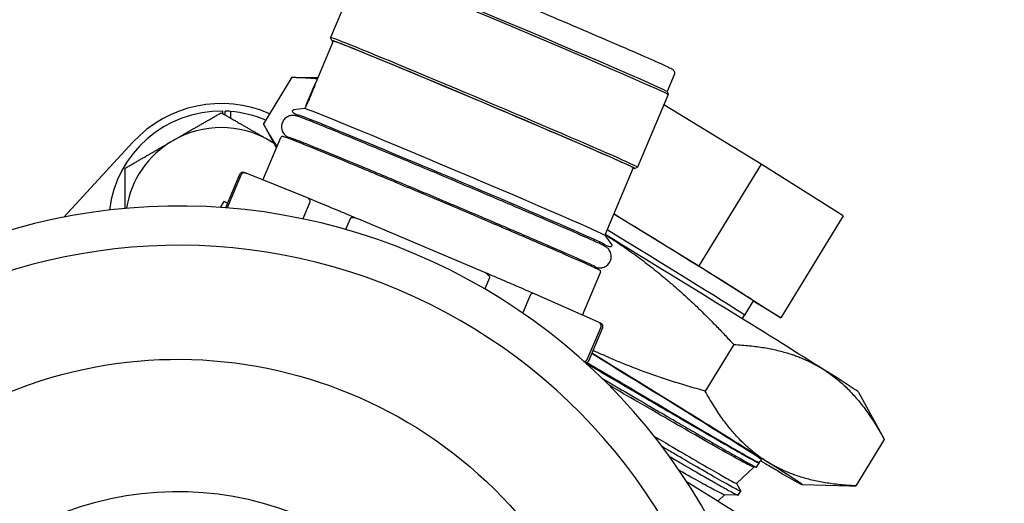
# Model space of a CAD drawing. Header units: inches. Extents: x 24 to 1128, y -94 to 748.
# Tile 55 of 256: x 317.07 to 319.63, y 209.21 to 210.47. Entities that reach past the tile are written whole.
import ezdxf

# ---------------------------------------------------------------- set-up
doc = ezdxf.new("R2010")
doc.units = ezdxf.units.IN
doc.header["$LTSCALE"] = 32
doc.header["$MEASUREMENT"] = 0
doc.layers.add('Visible (ANSI)', color=7, linetype='Continuous', lineweight=30)

msp = doc.modelspace()

# ---------------------------------------------------------------- linework, layer by layer
at = {"layer": 'Visible (ANSI)'}
for p, q in [((317.96236, 210.61139), (317.8827, 210.42281)), ((317.88947, 210.41354), (317.84412, 210.30619)), ((317.88584, 210.41503), (317.8827, 210.42277)), ((317.78217, 210.31937), (317.70826, 210.19848)), ((317.84904, 210.31785), (317.7985, 210.31913)), ((318.77547, 210.3256), (318.7571, 210.2821)), ((318.75709, 210.28212), (318.76023, 210.27439)), ((318.76023, 210.27434), (318.68057, 210.08576)), ((317.60273, 210.22499), (317.60273, 210.2316)), ((317.60847, 210.22167), (317.60847, 210.23146)), ((317.62223, 210.23068), (317.62223, 210.21373)), ((317.81544, 210.23813), (317.78612, 210.23448)), ((319.00142, 210.09351), (318.74904, 210.24784)), ((317.79732, 210.21791), (317.79867, 210.22112)), ((317.74229, 210.13596), (317.7084, 210.19822)), ((317.36918, 210.15068), (317.1893, 209.95596)), ((317.70692, 210.05223), (317.75378, 210.16316)), ((317.77308, 210.16053), (317.77417, 210.16312)), ((318.6692, 210.08415), (318.5951, 209.90873)), ((318.67279, 210.08259), (318.68053, 210.08573)), ((319.00142, 210.09351), (318.8397, 209.82904)), ((319.21463, 209.95901), (319.00142, 210.09351)), ((317.61057, 209.98097), (317.64701, 210.06723)), ((317.6504, 210.06644), (317.61396, 209.98018)), ((317.8223, 210.0059), (317.66321, 210.06978)), ((317.60492, 209.99687), (317.59536, 209.98123)), ((317.82898, 209.99473), (317.81076, 209.95159)), ((317.93335, 209.95137), (317.92184, 209.92414)), ((318.27927, 209.81384), (317.9562, 209.95027)), ((318.61856, 209.96427), (318.8397, 209.82904)), ((319.21463, 209.95901), (319.05292, 209.69454)), ((318.59506, 209.90879), (318.61288, 209.88523)), ((318.59319, 209.8817), (318.59454, 209.88491)), ((318.56895, 209.82432), (318.57004, 209.82691)), ((318.8397, 209.82904), (319.05292, 209.69454)), ((318.296, 209.79823), (318.28379, 209.76932)), ((318.53744, 209.70143), (318.58429, 209.81232)), ((318.40142, 209.753), (318.38194, 209.70688)), ((318.57852, 209.68326), (318.41453, 209.7558)), ((318.98114, 209.73846), (318.95828, 209.70108)), ((319.05292, 209.69454), (318.98053, 209.73746)), ((318.95227, 209.69191), (318.95828, 209.70108)), ((318.5855, 209.67156), (318.54906, 209.5853)), ((318.55351, 209.58264), (318.58995, 209.6689)), ((318.93029, 209.62479), (318.85637, 209.50391)), ((319.25468, 209.50097), (319.32124, 209.37868)), ((319.32138, 209.37841), (319.24746, 209.25753)), ((318.93782, 209.26408), (318.98237, 209.30643)), ((318.98961, 209.30625), (318.9821, 209.30643)), ((318.98985, 209.30632), (318.99654, 209.31653)), ((318.99534, 209.31876), (319.00239, 209.32547)), ((318.9954, 209.31881), (318.9965, 209.31678)), ((318.93789, 209.26413), (318.94883, 209.24402)), ((319.10787, 209.26088), (319.23114, 209.25777)), ((318.88897, 209.21762), (318.90656, 209.23435)), ((318.94194, 209.23347), (318.90628, 209.23436)), ((318.94218, 209.23354), (318.94887, 209.24376))]:
    msp.add_line(p, q, dxfattribs=at)
msp.add_circle((310.67052, 204.18862), 23.75, dxfattribs=at)
for radius, start, end in [(0.293, 89.2171, 172.99954), (0.3125, 66.30007, 137.26789), (0.293, 85.39898, 88.09305), (0.293, 66.81901, 85.39898), (0.25, 60, 120), (0.25, 120, 170.74784), (0.25, 56.70521, 60)]:
    msp.add_arc((317.59872, 209.93862), radius, start, end, dxfattribs=at)
for centre, major_axis, ratio, start_param, end_param in [((318.3613, 210.44287), (0.39894, -0.16853), 0.0100006, 0, 3.1415926), ((318.3636, 210.44831), (0.3935, -0.16623), 0.0100006, 0.0100012, 3.1315914), ((318.27934, 210.24885), (-0.3935, 0.16623), 0.0100006, 3.0057193, 6.4190586), ((318.28163, 210.25429), (-0.39894, 0.16853), 0.0100006, 3.1315914, 6.2931865), ((318.27934, 210.24885), (-0.38987, 0.1647), 0.0100006, 3.1415926, 6.2831853), ((317.82977, 210.27203), (-0.01408, -0.03335), 0.0129638, 3.2357237, 6.1611203), ((318.20522, 210.07339), (0.38987, -0.1647), 0.0100006, 0.0173232, 3.1242694), ((318.19661, 210.05302), (-0.39794, 0.1681), 0.0100006, 3.1415926, 6.2831853), ((318.17211, 209.99501), (-0.39794, 0.1681), 0.0100006, 6.0077249, 6.2831853), ((317.489, 208.41214), (1.36953, 0.77343), 0.999866, 5.9132072, 7.9673071), ((318.35995, 209.53518), (-0.75503, 0.46169), 0.0079635, 6.1228748, 6.2831853), ((317.48754, 208.41472), (1.27849, 0.72201), 0.999866, 5.9748062, 7.9057081), ((318.61948, 209.95961), (0.36166, -0.22115), 0.0079635, 0, 1.5783355), ((318.59662, 209.92222), (0.36166, -0.22115), 0.0079635, 6.2829364, 7.8459924), ((318.58818, 209.90842), (0.66652, -0.40756), 0.0079635, 0.5379054, 1.5638969), ((318.17211, 209.99501), (0.39794, -0.1681), 0.0100006, 0, 0.2754604), ((318.44146, 209.66848), (0.56094, -0.343), 0.0079635, 6.2810514, 7.6434824), ((318.44146, 209.66848), (0.66652, -0.40756), 0.0079635, 0.5379054, 1.3942225), ((318.58818, 209.90842), (0.66652, -0.40756), 0.0079635, 0.0137941, 0.5379054), ((318.44146, 209.66848), (0.66652, -0.40756), 0.0079635, 5.7104939, 5.7738932), ((318.44146, 209.66848), (0.66652, -0.40756), 0.0079635, 5.7738932, 6.8210907), ((318.35995, 209.53518), (0.75503, -0.46169), 0.0079635, 0, 0.9385427)]:
    msp.add_ellipse(centre, major_axis=major_axis, ratio=ratio, start_param=start_param, end_param=end_param, dxfattribs=at)
for centre, major_axis in [((317.48628, 208.41697), (-1.0183, -0.57507)), ((317.48591, 208.41761), (-0.71885, -0.40596))]:
    msp.add_ellipse(centre, major_axis=major_axis, ratio=0.999866, dxfattribs=at)
for points, knots in [([(317.98848, 210.65805), (317.98901, 210.65929), (317.98975, 210.66042), (317.99142, 210.6623), (317.99235, 210.66302), (317.9942, 210.66416), (317.99508, 210.66451), (317.99671, 210.66503), (317.99739, 210.66514), (317.99872, 210.66531), (317.99926, 210.66532), (318.00051, 210.6653), (318.001, 210.66523), (318.00269, 210.66498), (318.00326, 210.6648), (318.00916, 210.66313), (318.0181, 210.65965), (318.04982, 210.64714), (318.07204, 210.63818), (318.12633, 210.61597), (318.15831, 210.60277), (318.22891, 210.57344), (318.26751, 210.55731), (318.34743, 210.52375), (318.38874, 210.50632), (318.4699, 210.47193), (318.50974, 210.45498), (318.58392, 210.42324), (318.61825, 210.40847), (318.67794, 210.3826), (318.70329, 210.3715), (318.74251, 210.35409), (318.75625, 210.34783), (318.76594, 210.3431), (318.76756, 210.34228), (318.76962, 210.34113), (318.77019, 210.34081), (318.77157, 210.33984), (318.77208, 210.33953), (318.7734, 210.33813), (318.77371, 210.33779), (318.77452, 210.33668), (318.7751, 210.33585), (318.77601, 210.33343), (318.77637, 210.33211), (318.77643, 210.32914), (318.77623, 210.32762), (318.77563, 210.32597), (318.77555, 210.32578), (318.77547, 210.3256)], [4.7253538, 4.7253538, 4.7253538, 4.7253538, 4.7287448, 4.7287448, 4.7324651, 4.7324651, 4.7370181, 4.7370181, 4.7425617, 4.7425617, 4.7500827, 4.7500827, 4.7637703, 4.7637703, 4.8059261, 4.8059261, 5.1200853, 5.1200853, 5.4430676, 5.4430676, 5.7635693, 5.7635693, 6.0837483, 6.0837483, 6.40385, 6.40385, 6.7239437, 6.7239437, 7.0440853, 7.0440853, 7.3644231, 7.3644231, 7.6858667, 7.6858667, 7.7764066, 7.7764066, 7.8216765, 7.8216765, 7.8443115, 7.8443115, 7.8500463, 7.8500463, 7.8574111, 7.8574111, 7.8624933, 7.8624933, 7.8664278, 7.8664278, 7.8669464, 7.8669464, 7.8669464, 7.8669464]), ([(317.84411, 210.30618), (317.84395, 210.3058), (317.84368, 210.30507), (317.84265, 210.30223), (317.8417, 210.29955), (317.83944, 210.29337), (317.83799, 210.28945), (317.83466, 210.2809), (317.83278, 210.27626), (317.83096, 210.27194), (317.82913, 210.26761), (317.82711, 210.26301), (317.82326, 210.25459), (317.82145, 210.25076), (317.81853, 210.24472), (317.81724, 210.24209), (317.8159, 210.23931), (317.81556, 210.23858), (317.81536, 210.23812)], [-0.1295333, -0.1295333, -0.1295333, -0.1295333, -0.10741588, -0.10741588, -0.07161064, -0.07161064, -0.03580532, -0.03580532, 0, 0, 0, 0.03580532, 0.03580532, 0.07161064, 0.07161064, 0.10741588, 0.10741588, 0.12805241, 0.12805241, 0.12805241, 0.12805241]), ([(317.79823, 210.22007), (317.79358, 210.22224), (317.79011, 210.22392), (317.78526, 210.22643), (317.781, 210.23385), (317.78612, 210.23448)], [4.46540773, 4.46540773, 4.46540773, 4.46540773, 4.59867898, 4.59867898, 4.74267699, 4.74267699, 4.74267699, 4.74267699]), ([(318.19159, 210.05557), (318.14898, 210.07356), (318.10643, 210.09145), (318.02576, 210.1252), (317.98765, 210.14106), (317.91967, 210.16916), (317.88983, 210.1814), (317.84132, 210.20105), (317.82277, 210.20843), (317.8041, 210.21554), (317.79973, 210.21717), (317.79489, 210.21869), (317.794, 210.21896), (317.79208, 210.21944), (317.79131, 210.21962), (317.78941, 210.21995), (317.78856, 210.22009), (317.78668, 210.22024), (317.78598, 210.22028), (317.78378, 210.2203), (317.78209, 210.22029), (317.77732, 210.21942), (317.77453, 210.2188), (317.76807, 210.21535), (317.76483, 210.21309), (317.75987, 210.20709), (317.75807, 210.20402), (317.7558, 210.19778), (317.75526, 210.19467), (317.75502, 210.1887), (317.75541, 210.18594), (317.7567, 210.18068), (317.75768, 210.17851), (317.75979, 210.17453), (317.76088, 210.17309), (317.76286, 210.17066), (317.7637, 210.16982), (317.76532, 210.16828), (317.76601, 210.16772), (317.76759, 210.16647), (317.76827, 210.16601), (317.77047, 210.16456), (317.77139, 210.16407), (317.77292, 210.16324), (317.77345, 210.16296), (317.77399, 210.16268)], [0, 0, 0, 0, 0.3202183, 0.3202183, 0.6405045, 0.6405045, 0.9611018, 0.9611018, 1.2831809, 1.2831809, 1.4543646, 1.4543646, 1.4936345, 1.4936345, 1.5148808, 1.5148808, 1.5274875, 1.5274875, 1.5335016, 1.5335016, 1.5425671, 1.5425671, 1.5497436, 1.5497436, 1.5548369, 1.5548369, 1.5583526, 1.5583526, 1.5615955, 1.5615955, 1.5652716, 1.5652716, 1.5701154, 1.5701154, 1.5766726, 1.5766726, 1.5843847, 1.5843847, 1.59434, 1.59434, 1.6114631, 1.6114631, 1.6585961, 1.6585961, 1.6834992, 1.6834992, 1.6834992, 1.6834992]), ([(318.58429, 209.81232), (318.58454, 209.81291), (318.58462, 209.81354), (318.58457, 209.81464), (318.58443, 209.81508), (318.58409, 209.81589), (318.58389, 209.81617), (318.58333, 209.81689), (318.58309, 209.81705), (318.58115, 209.81857), (318.57934, 209.81934), (318.56729, 209.8252), (318.55176, 209.83226), (318.50816, 209.8516), (318.48045, 209.86371), (318.4155, 209.89184), (318.37827, 209.90785), (318.29804, 209.94217), (318.25504, 209.96046), (318.16764, 209.99748), (318.12325, 210.0162), (318.03755, 210.05217), (317.99626, 210.06942), (317.92096, 210.10069), (317.88696, 210.11471), (317.82969, 210.13812), (317.80643, 210.1475), (317.77295, 210.16068), (317.76332, 210.16435), (317.75893, 210.16545), (317.7586, 210.16554), (317.7578, 210.16562), (317.7575, 210.16566), (317.75658, 210.16552), (317.75619, 210.16544), (317.75519, 210.16493), (317.75457, 210.1645), (317.75398, 210.16358), (317.75387, 210.16338), (317.75378, 210.16316)], [4.6994242, 4.6994242, 4.6994242, 4.6994242, 4.7042346, 4.7042346, 4.7095709, 4.7095709, 4.7174019, 4.7174019, 4.7364215, 4.7364215, 4.8858044, 4.8858044, 5.2146724, 5.2146724, 5.5350865, 5.5350865, 5.8551867, 5.8551867, 6.1752294, 6.1752294, 6.4952583, 6.4952583, 6.8152902, 6.8152902, 7.1353474, 7.1353474, 7.4555106, 7.4555106, 7.776497, 7.776497, 7.8087569, 7.8087569, 7.8248869, 7.8248869, 7.8325334, 7.8325334, 7.839264, 7.839264, 7.8410168, 7.8410168, 7.8410168, 7.8410168]), ([(318.5555, 209.83433), (318.54516, 209.83913), (318.52871, 209.84651), (318.48443, 209.86603), (318.45594, 209.87844), (318.39024, 209.90682), (318.35299, 209.9228), (318.27359, 209.9567), (318.23144, 209.9746), (318.14653, 210.01051), (318.10379, 210.0285), (318.02207, 210.06275), (317.98309, 210.079), (317.91288, 210.10809), (317.88165, 210.12093), (317.83019, 210.14188), (317.80991, 210.15), (317.79382, 210.15625), (317.79162, 210.1571), (317.78963, 210.15786)], [4.9748846, 4.9748846, 4.9748846, 4.9748846, 5.2752823, 5.2752823, 5.592995, 5.592995, 5.9123538, 5.9123538, 6.2320558, 6.2320558, 6.5518368, 6.5518368, 6.8715717, 6.8715717, 7.1910584, 7.1910584, 7.5094564, 7.5094564, 7.5655565, 7.5655565, 7.5655565, 7.5655565]), ([(317.66253, 210.07004), (317.66176, 210.0703), (317.66106, 210.07054), (317.65977, 210.07097), (317.65918, 210.07115), (317.6581, 210.07148), (317.65761, 210.07162), (317.65659, 210.07186), (317.65613, 210.07199), (317.65472, 210.07211), (317.65416, 210.07219), (317.65258, 210.0719), (317.65216, 210.0718), (317.65096, 210.07137), (317.65007, 210.07097), (317.6484, 210.06951), (317.64769, 210.06865), (317.64713, 210.0675), (317.64707, 210.06737), (317.64701, 210.06723)], [1.4053718, 1.4053718, 1.4053718, 1.4053718, 1.43586374, 1.43586374, 1.46635569, 1.46635569, 1.49684764, 1.49684764, 1.52733959, 1.52733959, 1.54258556, 1.54258556, 1.5469576, 1.5469576, 1.55295279, 1.55295279, 1.55728261, 1.55728261, 1.55783154, 1.55783154, 1.55783154, 1.55783154]), ([(317.66321, 210.06978), (317.66058, 210.07084), (317.65719, 210.07154), (317.65308, 210.06955), (317.65222, 210.06899), (317.6513, 210.06796), (317.65105, 210.06763), (317.6507, 210.06707), (317.65052, 210.06673), (317.6504, 210.06644)], [-0.058748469, -0.058748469, -0.058748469, -0.058748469, -0.014483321, -0.014483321, -0.005260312, -0.005260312, -0.002411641, -0.002411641, 0, 0, 0, 0]), ([(318.56986, 209.82647), (318.57177, 209.82584), (318.57242, 209.82536), (318.57774, 209.82443), (318.5786, 209.8243), (318.58048, 209.82414), (318.58119, 209.8241), (318.58339, 209.82408), (318.58507, 209.82409), (318.58983, 209.82495), (318.59262, 209.82557), (318.59908, 209.82902), (318.60232, 209.83128), (318.60729, 209.83728), (318.6091, 209.84034), (318.61137, 209.84659), (318.61192, 209.84969), (318.61216, 209.85566), (318.61176, 209.85843), (318.61048, 209.86369), (318.6095, 209.86587), (318.60739, 209.86984), (318.6063, 209.87129), (318.60432, 209.87372), (318.60348, 209.87456), (318.60186, 209.8761), (318.60117, 209.87666), (318.59959, 209.87791), (318.59891, 209.87837), (318.59671, 209.87982), (318.59579, 209.88031), (318.59234, 209.88219), (318.58978, 209.88344), (318.5828, 209.88677), (318.57845, 209.88879), (318.56802, 209.89356), (318.56193, 209.8963), (318.54827, 209.90241), (318.54072, 209.90575), (318.50937, 209.91958), (318.48048, 209.93217), (318.41407, 209.96085), (318.37662, 209.97693), (318.29687, 210.01097), (318.25459, 210.02893), (318.2052, 210.04982), (318.19839, 210.05269), (318.19159, 210.05557)], [4.5737565, 4.5737565, 4.5737565, 4.5737565, 4.6563356, 4.6563356, 4.6690469, 4.6690469, 4.6750718, 4.6750718, 4.6841451, 4.6841451, 4.691324, 4.691324, 4.6964221, 4.6964221, 4.6999391, 4.6999391, 4.7031819, 4.7031819, 4.7068565, 4.7068565, 4.7116973, 4.7116973, 4.7182516, 4.7182516, 4.7259615, 4.7259615, 4.7359096, 4.7359096, 4.7530093, 4.7530093, 4.8000178, 4.8000178, 4.9153422, 4.9153422, 5.0338604, 5.0338604, 5.1527383, 5.1527383, 5.2686976, 5.2686976, 5.5910907, 5.5910907, 5.9117369, 5.9117369, 6.2320353, 6.2320353, 6.2831853, 6.2831853, 6.2831853, 6.2831853]), ([(317.82898, 209.99473), (317.82911, 209.99502), (317.82922, 209.99538), (317.82938, 209.99602), (317.82944, 209.99643), (317.82953, 209.99779), (317.82932, 209.99878), (317.82785, 210.00301), (317.82494, 210.00484), (317.8223, 210.0059)], [-0.245837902, -0.245837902, -0.245837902, -0.245837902, -0.24342626, -0.24342626, -0.24057759, -0.24057759, -0.231354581, -0.231354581, -0.187089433, -0.187089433, -0.187089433, -0.187089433]), ([(317.95598, 209.95036), (317.94628, 209.95441), (317.93671, 209.95841), (317.91785, 209.96627), (317.90857, 209.97014), (317.89034, 209.97772), (317.88139, 209.98144), (317.86386, 209.98871), (317.85528, 209.99227), (317.83854, 209.99919), (317.83038, 210.00257), (317.82243, 210.00584)], [0.35587218, 0.35587218, 0.35587218, 0.35587218, 0.42294265, 0.42294265, 0.49001312, 0.49001312, 0.55708359, 0.55708359, 0.62415406, 0.62415406, 0.69122453, 0.69122453, 0.69122453, 0.69122453]), ([(317.9562, 209.95027), (317.95085, 209.95253), (317.94422, 209.95467), (317.93724, 209.95395), (317.93582, 209.95363), (317.93448, 209.95279), (317.93413, 209.9525), (317.93367, 209.95199), (317.93347, 209.95167), (317.93335, 209.95137)], [-0.058748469, -0.058748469, -0.058748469, -0.058748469, -0.014483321, -0.014483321, -0.005260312, -0.005260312, -0.002411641, -0.002411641, 0, 0, 0, 0]), ([(318.61288, 209.88523), (318.61307, 209.88498), (318.61332, 209.88464), (318.61368, 209.88348), (318.6138, 209.88273), (318.61347, 209.88127), (318.61315, 209.88065), (318.61238, 209.87974), (318.61195, 209.87944), (318.61112, 209.879), (318.61076, 209.87891), (318.60992, 209.87874), (318.60961, 209.87876), (318.60827, 209.87883), (318.60787, 209.87901), (318.60467, 209.87994), (318.60046, 209.88145), (318.5941, 209.88386)], [1.5664379, 1.5664379, 1.5664379, 1.5664379, 1.5752419, 1.5752419, 1.58199259, 1.58199259, 1.58687318, 1.58687318, 1.59189964, 1.59189964, 1.5984437, 1.5984437, 1.61134088, 1.61134088, 1.66719175, 1.66719175, 1.84370716, 1.84370716, 1.84370716, 1.84370716]), ([(318.296, 209.79823), (318.29613, 209.79852), (318.29621, 209.79889), (318.29627, 209.79958), (318.29623, 209.80002), (318.29589, 209.80157), (318.29514, 209.80281), (318.29078, 209.80832), (318.28462, 209.81158), (318.27927, 209.81384)], [-0.245837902, -0.245837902, -0.245837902, -0.245837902, -0.24342626, -0.24342626, -0.24057759, -0.24057759, -0.231354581, -0.231354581, -0.187089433, -0.187089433, -0.187089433, -0.187089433]), ([(318.4144, 209.75586), (318.40634, 209.75934), (318.39807, 209.76291), (318.38111, 209.77022), (318.37243, 209.77395), (318.35471, 209.78156), (318.34567, 209.78544), (318.32727, 209.79333), (318.31791, 209.79734), (318.2989, 209.80546), (318.28926, 209.80958), (318.27949, 209.81375)], [5.59194908, 5.59194908, 5.59194908, 5.59194908, 5.65902275, 5.65902275, 5.72609643, 5.72609643, 5.7931701, 5.7931701, 5.86024378, 5.86024378, 5.92731745, 5.92731745, 5.92731745, 5.92731745]), ([(318.41453, 209.7558), (318.41182, 209.75701), (318.40833, 209.75788), (318.40414, 209.75604), (318.40326, 209.7555), (318.40233, 209.7545), (318.40208, 209.75418), (318.40172, 209.75362), (318.40155, 209.75329), (318.40142, 209.753)], [-0.058748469, -0.058748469, -0.058748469, -0.058748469, -0.014483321, -0.014483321, -0.005260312, -0.005260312, -0.002411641, -0.002411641, 0, 0, 0, 0]), ([(318.5855, 209.67156), (318.58562, 209.67185), (318.58574, 209.67221), (318.58589, 209.67286), (318.58595, 209.67327), (318.58602, 209.67465), (318.5858, 209.67567), (318.58424, 209.68006), (318.58123, 209.68206), (318.57852, 209.68326)], [-0.245837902, -0.245837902, -0.245837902, -0.245837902, -0.24342626, -0.24342626, -0.24057759, -0.24057759, -0.231354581, -0.231354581, -0.187089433, -0.187089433, -0.187089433, -0.187089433]), ([(318.58995, 209.6689), (318.59034, 209.66982), (318.59053, 209.67081), (318.5906, 209.67264), (318.59046, 209.67346), (318.59006, 209.6749), (318.58979, 209.67546), (318.58919, 209.67652), (318.58888, 209.67691), (318.58811, 209.67782), (318.58776, 209.6781), (318.58673, 209.67894), (318.58628, 209.6792), (318.58523, 209.67983), (318.58468, 209.68014), (318.58341, 209.68082), (318.5827, 209.68119), (318.5811, 209.682), (318.58022, 209.68244), (318.57919, 209.68294), (318.57915, 209.68296), (318.5791, 209.68299)], [4.69942419, 4.69942419, 4.69942419, 4.69942419, 4.70321666, 4.70321666, 4.70735686, 4.70735686, 4.71235131, 4.71235131, 4.71941359, 4.71941359, 4.73356642, 4.73356642, 4.76932409, 4.76932409, 4.80508175, 4.80508175, 4.84083942, 4.84083942, 4.87659709, 4.87659709, 4.87821252, 4.87821252, 4.87821252, 4.87821252]), ([(318.54115, 209.58115), (318.54259, 209.58107), (318.54411, 209.58128), (318.54634, 209.58226), (318.54722, 209.58279), (318.54815, 209.5838), (318.5484, 209.58412), (318.54876, 209.58468), (318.54894, 209.58501), (318.54906, 209.5853)], [-0.033745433, -0.033745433, -0.033745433, -0.033745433, -0.014483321, -0.014483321, -0.005260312, -0.005260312, -0.002411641, -0.002411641, 0, 0, 0, 0]), ([(318.54487, 209.57785), (318.54502, 209.57783), (318.54519, 209.57782), (318.54562, 209.57778), (318.5459, 209.57777), (318.54661, 209.57778), (318.54704, 209.5778), (318.54828, 209.57804), (318.54911, 209.57823), (318.55092, 209.5793), (318.55177, 209.57995), (318.55289, 209.58142), (318.55324, 209.58201), (318.55351, 209.58264)], [4.663401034, 4.663401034, 4.663401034, 4.663401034, 4.669557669, 4.669557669, 4.6770243, 4.6770243, 4.68449093, 4.68449093, 4.691957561, 4.691957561, 4.696834, 4.696834, 4.699424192, 4.699424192, 4.699424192, 4.699424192]), ([(318.9965, 209.31678), (318.99656, 209.31667), (318.99658, 209.31658), (318.99638, 209.31628), (318.99516, 209.31667), (318.98896, 209.31948), (318.9819, 209.32316), (318.9637, 209.33315), (318.95369, 209.33877), (318.92966, 209.3524), (318.91559, 209.36045), (318.87907, 209.3815), (318.85546, 209.3952), (318.80628, 209.4238), (318.78145, 209.43828), (318.73807, 209.46363), (318.72052, 209.4739), (318.67901, 209.49817), (318.65473, 209.51236), (318.60335, 209.54242), (318.57625, 209.55828), (318.54866, 209.57441)], [-76.2745456, -76.2745456, -76.2745456, -76.2745456, -76.2364962, -76.2364962, -76.0588431, -76.0588431, -75.751737, -75.751737, -75.5059275, -75.5059275, -75.254201, -75.254201, -74.9261896, -74.9261896, -74.639778, -74.639778, -74.4567973, -74.4567973, -74.2205397, -74.2205397, -73.970886, -73.970886, -73.970886, -73.970886]), ([(318.54892, 209.57827), (318.58388, 209.55772), (318.61805, 209.53761), (318.68388, 209.49888), (318.71539, 209.48035), (318.77625, 209.44454), (318.80527, 209.42749), (318.85585, 209.39785), (318.87772, 209.38505), (318.91843, 209.36134), (318.93662, 209.35084), (318.96546, 209.33434), (318.9763, 209.32825), (318.98739, 209.32229), (318.99021, 209.32083), (318.99411, 209.31899), (318.99517, 209.3186), (318.99534, 209.31876)], [26.8285737, 26.8285737, 26.8285737, 26.8285737, 27.1438155, 27.1438155, 27.4592316, 27.4592316, 27.7904147, 27.7904147, 28.0935347, 28.0935347, 28.4288839, 28.4288839, 28.7522863, 28.7522863, 28.9139485, 28.9139485, 29.0764994, 29.0764994, 29.0764994, 29.0764994]), ([(318.58804, 209.53725), (318.59335, 209.53414), (318.59863, 209.53105), (318.6276, 209.5141), (318.65076, 209.50055), (318.7025, 209.47029), (318.73049, 209.45394), (318.77185, 209.42978), (318.7863, 209.42134), (318.815, 209.40462), (318.82914, 209.39639), (318.85509, 209.38133), (318.86698, 209.37444), (318.89713, 209.35701), (318.91392, 209.34735), (318.93842, 209.3334), (318.94732, 209.32839), (318.96506, 209.31849), (318.97299, 209.31416), (318.98196, 209.30949), (318.9845, 209.30824), (318.9884, 209.30649), (318.98957, 209.30611), (318.98983, 209.3063), (318.98985, 209.30631), (318.98985, 209.30632)], [-4.8844724, -4.8844724, -4.8844724, -4.8844724, -4.8354534, -4.8354534, -4.6143257, -4.6143257, -4.3256528, -4.3256528, -4.161436, -4.161436, -3.9854069, -3.9854069, -3.8197625, -3.8197625, -3.5374435, -3.5374435, -3.3405218, -3.3405218, -3.0820041, -3.0820041, -2.9367125, -2.9367125, -2.7720814, -2.7720814, -2.7630315, -2.7630315, -2.7630315, -2.7630315]), ([(318.9821, 209.30643), (318.9808, 209.30647), (318.97653, 209.3083), (318.96543, 209.3139), (318.96064, 209.31641), (318.94385, 209.32541), (318.92942, 209.33337), (318.8935, 209.35354), (318.87181, 209.36588), (318.82493, 209.39271), (318.80043, 209.40679), (318.74502, 209.43877), (318.71385, 209.4568), (318.65684, 209.48979), (318.63195, 209.50422), (318.60638, 209.51904)], [2.7842627, 2.7842627, 2.7842627, 2.7842627, 3.0794285, 3.0794285, 3.2408233, 3.2408233, 3.5597188, 3.5597188, 3.8942405, 3.8942405, 4.1946319, 4.1946319, 4.5224646, 4.5224646, 4.7609086, 4.7609086, 4.7609086, 4.7609086]), ([(318.72345, 209.38679), (318.72723, 209.38457), (318.73097, 209.38238), (318.76062, 209.36499), (318.78457, 209.35097), (318.83029, 209.32427), (318.85143, 209.31199), (318.88624, 209.29191), (318.90017, 209.28394), (318.9165, 209.27481), (318.92119, 209.27222), (318.93228, 209.26625), (318.93646, 209.2642), (318.9377, 209.26403), (318.93778, 209.26404), (318.93782, 209.26408)], [17.3302466, 17.3302466, 17.3302466, 17.3302466, 17.3723528, 17.3723528, 17.66721, 17.66721, 17.9943515, 17.9943515, 18.3033023, 18.3033023, 18.4614975, 18.4614975, 18.7600839, 18.7600839, 18.7969041, 18.7969041, 18.7969041, 18.7969041]), ([(318.94883, 209.24402), (318.94892, 209.24385), (318.94891, 209.24374), (318.94844, 209.24358), (318.9472, 209.24401), (318.94341, 209.24574), (318.94125, 209.24681), (318.93473, 209.25018), (318.92984, 209.25279), (318.91327, 209.26188), (318.89933, 209.26973), (318.8739, 209.28425), (318.86479, 209.28947), (318.83727, 209.30531), (318.81732, 209.31686), (318.78588, 209.33513), (318.77607, 209.34084), (318.75905, 209.35075), (318.75204, 209.35484), (318.74488, 209.35901)], [-65.7931621, -65.7931621, -65.7931621, -65.7931621, -65.7370477, -65.7370477, -65.5730112, -65.5730112, -65.447818, -65.447818, -65.2690119, -65.2690119, -64.94778, -64.94778, -64.7901569, -64.7901569, -64.5058124, -64.5058124, -64.3836613, -64.3836613, -64.3011783, -64.3011783, -64.3011783, -64.3011783]), ([(318.76319, 209.33423), (318.77444, 209.32768), (318.78525, 209.32139), (318.81694, 209.30299), (318.83624, 209.29182), (318.86495, 209.27532), (318.87551, 209.26928), (318.89783, 209.25661), (318.9086, 209.25056), (318.92227, 209.24305), (318.92658, 209.24074), (318.93393, 209.2369), (318.93684, 209.23546), (318.94091, 209.23364), (318.94202, 209.2333), (318.94218, 209.23355)], [-14.5811908, -14.5811908, -14.5811908, -14.5811908, -14.4448328, -14.4448328, -14.1639351, -14.1639351, -13.9728149, -13.9728149, -13.7132445, -13.7132445, -13.5607045, -13.5607045, -13.3966813, -13.3966813, -13.2285584, -13.2285584, -13.2285584, -13.2285584]), ([(318.90628, 209.23436), (318.90618, 209.23436), (318.90608, 209.23437), (318.90417, 209.23468), (318.89934, 209.23683), (318.88303, 209.24509), (318.87106, 209.25153), (318.84159, 209.26779), (318.82461, 209.2773), (318.79988, 209.29131), (318.79451, 209.29435), (318.78898, 209.2975)], [12.9291116, 12.9291116, 12.9291116, 12.9291116, 12.9492747, 12.9492747, 13.24202, 13.24202, 13.5593958, 13.5593958, 13.8537235, 13.8537235, 13.9319217, 13.9319217, 13.9319217, 13.9319217])]:
    msp.add_open_spline(points, degree=3, knots=knots, dxfattribs=at)
for points, weights in [([(317.78217, 210.31937), (317.8172, 210.31923), (317.84826, 210.316)], [1.25809721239, 1.28148133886, 1.29924637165]), ([(317.47372, 210.15513), (317.53174, 210.18862), (317.59872, 210.2273)], [1, 1.0379548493, 1]), ([(317.59872, 210.2273), (317.66571, 210.18862), (317.72372, 210.15513)], [1, 1.0379548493, 1]), ([(317.74401, 210.14003), (317.72562, 210.16656), (317.70826, 210.19848)], [1.30106113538, 1.28268553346, 1.25809721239]), ([(317.34872, 210.08296), (317.41571, 210.12164), (317.47372, 210.15513)], [1, 1.0379548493, 1]), ([(317.72372, 210.15513), (317.72965, 210.15171), (317.73558, 210.14828)], [1, 1.00374840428, 1.00675642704]), ([(317.34872, 209.97853), (317.34872, 210.02732), (317.34872, 210.08296)], [1.01557510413, 1.02701280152, 1]), ([(318.59598, 209.91082), (318.76674, 209.80354), (318.93029, 209.62479)], [1.35525872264, 1.35155717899, 1.25809721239]), ([(318.93029, 209.62479), (319.07148, 209.6183), (319.16223, 209.56113)], [1.25809721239, 1.35541137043, 1.35541137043]), ([(318.85637, 209.50391), (318.69427, 209.54837), (318.5649, 209.60961)], [1.25809721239, 1.32149180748, 1.34358845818]), ([(319.16223, 209.56113), (319.25299, 209.50396), (319.32138, 209.37841)], [1.35541137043, 1.35541137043, 1.25809721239]), ([(319.01552, 209.32119), (318.92476, 209.37836), (318.85637, 209.50391)], [1.35541137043, 1.35541137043, 1.25809721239]), ([(319.32138, 209.37841), (319.32131, 209.37855), (319.32124, 209.37868)], [1.25809721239, 1.25819696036, 1.25829660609]), ([(319.24746, 209.25753), (319.10627, 209.26402), (319.01552, 209.32119)], [1.25809721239, 1.35541137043, 1.35541137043]), ([(319.23114, 209.25777), (319.23919, 209.25756), (319.24746, 209.25753)], [1.26869018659, 1.26354625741, 1.25809721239])]:
    msp.add_rational_spline(points, weights, degree=2, dxfattribs=at)
for points in [[(317.61057, 209.98097), (317.61046, 209.9807), (317.61036, 209.98043), (317.61027, 209.98015)], [(317.61396, 209.98018), (317.61392, 209.98008), (317.61388, 209.97998), (317.61384, 209.97987)]]:
    msp.add_open_spline(points, degree=3, dxfattribs=at)

doc.saveas('drawing.dxf')
